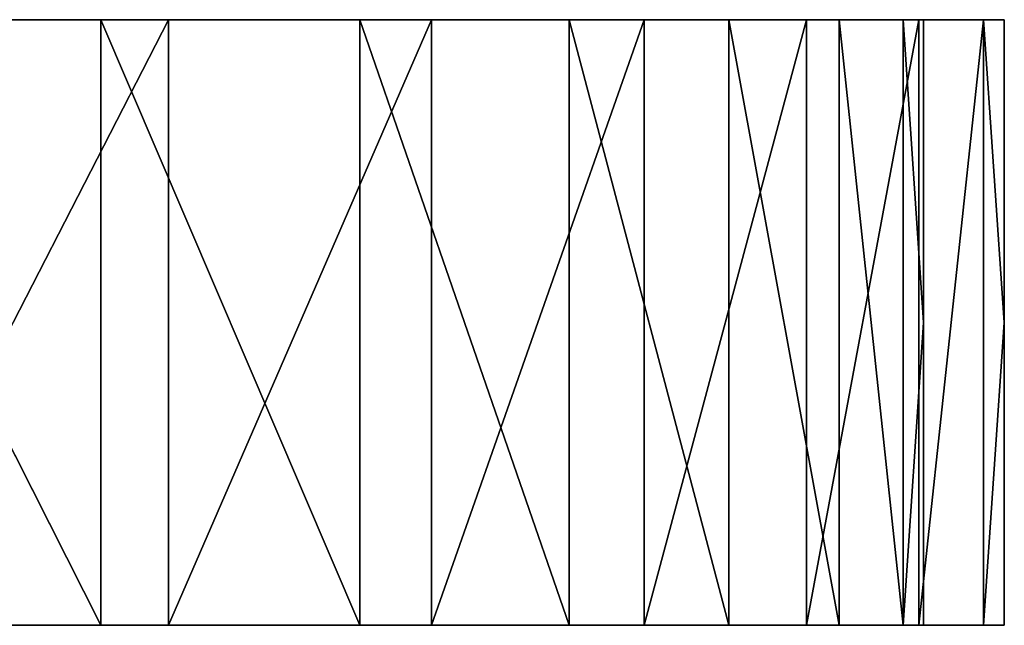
# Model space of a CAD drawing. Extents: x -901 to 911, y -15 to 15.
# Tile 62 of 256: x -442 to -393, y -15 to 15. Entities that reach past the tile are written whole.
import ezdxf

# ---------------------------------------------------------------- set-up
doc = ezdxf.new("R2010")
doc.units = 0
doc.header["$LTSCALE"] = 25.4
doc.layers.get('0').update_dxf_attribs({"color": 13, "linetype": 'CONTINUOUS'})

msp = doc.modelspace()

# ---------------------------------------------------------------- linework, layer by layer
at = {"color": 0}
for p, q in [((-452.682, 15, 111.575), (-437.521, -15, 90.802)), ((-452.682, 15, 111.575), (-437.521, -15, 90.802)), ((-452.682, 15, 111.575), (-437.521, 15, 90.802)), ((-437.521, 15, 90.802), (-452.682, 15, 111.575)), ((-437.521, 15, -182.802), (-452.682, 15, -203.575)), ((-452.682, 15, -203.575), (-437.521, -15, -182.802)), ((-452.682, 15, -203.575), (-437.521, -15, -182.802)), ((-452.682, 15, -203.575), (-437.521, 15, -182.802)), ((-434.173, 15, 92.991), (-449.576, -15, 114.096)), ((-434.173, 15, 92.991), (-449.576, -15, 114.096)), ((-434.173, 15, 92.991), (-449.576, 15, 114.096)), ((-449.576, 15, 114.096), (-434.173, 15, 92.991)), ((-449.576, 15, -206.096), (-434.173, 15, -184.991)), ((-434.173, 15, -184.991), (-449.576, -15, -206.096)), ((-434.173, 15, -184.991), (-449.576, -15, -206.096)), ((-434.173, 15, -184.991), (-449.576, 15, -206.096)), ((-437.521, -15, 90.802), (-437.521, 15, 90.802)), ((-437.521, 15, 90.802), (-424.699, -15, 68.824)), ((-437.521, -15, 90.802), (-437.521, 15, 90.802)), ((-437.521, 15, 90.802), (-424.699, -15, 68.824)), ((-437.521, 15, 90.802), (-424.699, 15, 68.824)), ((-424.699, 15, 68.824), (-437.521, 15, 90.802)), ((-437.521, -15, -182.802), (-437.521, 15, -182.802)), ((-424.699, 15, -160.824), (-437.521, 15, -182.802)), ((-437.521, 15, -182.802), (-424.699, -15, -160.824)), ((-437.521, 15, -182.802), (-424.699, -15, -160.824)), ((-437.521, -15, -182.802), (-437.521, 15, -182.802)), ((-437.521, 15, -182.802), (-424.699, 15, -160.824)), ((-434.173, -15, 92.991), (-434.173, 15, 92.991)), ((-421.146, 15, 70.661), (-434.173, -15, 92.991)), ((-421.146, 15, 70.661), (-434.173, -15, 92.991)), ((-421.146, 15, 70.661), (-434.173, 15, 92.991)), ((-434.173, -15, 92.991), (-434.173, 15, 92.991)), ((-434.173, 15, 92.991), (-421.146, 15, 70.661)), ((-434.173, -15, -184.991), (-434.173, 15, -184.991)), ((-434.173, 15, -184.991), (-421.146, 15, -162.661)), ((-421.146, 15, -162.661), (-434.173, -15, -184.991)), ((-434.173, -15, -184.991), (-434.173, 15, -184.991)), ((-421.146, 15, -162.661), (-434.173, -15, -184.991)), ((-421.146, 15, -162.661), (-434.173, 15, -184.991)), ((-424.699, -15, 68.824), (-424.699, 15, 68.824)), ((-424.699, 15, 68.824), (-414.323, -15, 46.024)), ((-424.699, 15, 68.824), (-414.323, -15, 46.024)), ((-424.699, 15, 68.824), (-414.323, 15, 46.024)), ((-424.699, -15, 68.824), (-424.699, 15, 68.824)), ((-414.323, 15, 46.024), (-424.699, 15, 68.824)), ((-414.323, 15, -138.024), (-424.699, 15, -160.824)), ((-424.699, 15, -160.824), (-414.323, -15, -138.024)), ((-424.699, -15, -160.824), (-424.699, 15, -160.824)), ((-424.699, 15, -160.824), (-414.323, -15, -138.024)), ((-424.699, -15, -160.824), (-424.699, 15, -160.824)), ((-424.699, 15, -160.824), (-414.323, 15, -138.024)), ((-410.604, 15, 47.496), (-421.146, -15, 70.661)), ((-421.146, -15, 70.661), (-421.146, 15, 70.661)), ((-410.604, 15, 47.496), (-421.146, -15, 70.661)), ((-410.604, 15, 47.496), (-421.146, 15, 70.661)), ((-421.146, -15, 70.661), (-421.146, 15, 70.661)), ((-421.146, 15, 70.661), (-410.604, 15, 47.496)), ((-421.146, -15, -162.661), (-421.146, 15, -162.661)), ((-421.146, 15, -162.661), (-410.604, 15, -139.496)), ((-410.604, 15, -139.496), (-421.146, -15, -162.661)), ((-410.604, 15, -139.496), (-421.146, -15, -162.661)), ((-421.146, -15, -162.661), (-421.146, 15, -162.661)), ((-410.604, 15, -139.496), (-421.146, 15, -162.661)), ((-414.323, -15, 46.024), (-414.323, 15, 46.024)), ((-414.323, 15, 46.024), (-406.42, -15, 22.79)), ((-414.323, -15, 46.024), (-414.323, 15, 46.024)), ((-414.323, 15, 46.024), (-406.42, -15, 22.79)), ((-414.323, 15, 46.024), (-406.42, 15, 22.79)), ((-406.42, 15, 22.79), (-414.323, 15, 46.024)), ((-414.323, -15, -138.024), (-414.323, 15, -138.024)), ((-406.42, 15, -114.79), (-414.323, 15, -138.024)), ((-414.323, 15, -138.024), (-406.42, -15, -114.79)), ((-414.323, 15, -138.024), (-406.42, -15, -114.79)), ((-414.323, -15, -138.024), (-414.323, 15, -138.024)), ((-414.323, 15, -138.024), (-406.42, 15, -114.79)), ((-410.604, -15, 47.496), (-410.604, 15, 47.496)), ((-402.575, 15, 23.89), (-410.604, -15, 47.496)), ((-402.575, 15, 23.89), (-410.604, -15, 47.496)), ((-402.575, 15, 23.89), (-410.604, 15, 47.496)), ((-410.604, -15, 47.496), (-410.604, 15, 47.496)), ((-410.604, 15, 47.496), (-402.575, 15, 23.89)), ((-410.604, -15, -139.496), (-410.604, 15, -139.496)), ((-410.604, 15, -139.496), (-402.575, 15, -115.89)), ((-402.575, 15, -115.89), (-410.604, -15, -139.496)), ((-410.604, -15, -139.496), (-410.604, 15, -139.496)), ((-402.575, 15, -115.89), (-410.604, -15, -139.496)), ((-402.575, 15, -115.89), (-410.604, 15, -139.496)), ((-406.42, -15, 22.79), (-406.42, 15, 22.79)), ((-406.42, 15, 22.79), (-400.944, -15, -0.509)), ((-406.42, 15, 22.79), (-400.944, -15, -0.509)), ((-406.42, 15, 22.79), (-400.944, 15, -0.509)), ((-406.42, -15, 22.79), (-406.42, 15, 22.79)), ((-400.944, 15, -0.509), (-406.42, 15, 22.79)), ((-400.944, 15, -91.491), (-406.42, 15, -114.79)), ((-406.42, 15, -114.79), (-400.944, -15, -91.491)), ((-406.42, -15, -114.79), (-406.42, 15, -114.79)), ((-406.42, 15, -114.79), (-400.944, -15, -91.491)), ((-406.42, -15, -114.79), (-406.42, 15, -114.79)), ((-406.42, 15, -114.79), (-400.944, 15, -91.491)), ((-397.01, 15, 0.219), (-402.575, -15, 23.89)), ((-402.575, -15, 23.89), (-402.575, 15, 23.89)), ((-397.01, 15, 0.219), (-402.575, -15, 23.89)), ((-397.01, 15, 0.219), (-402.575, 15, 23.89)), ((-402.575, -15, 23.89), (-402.575, 15, 23.89)), ((-402.575, 15, 23.89), (-397.01, 15, 0.219)), ((-402.575, -15, -115.89), (-402.575, 15, -115.89)), ((-402.575, 15, -115.89), (-397.01, 15, -92.219)), ((-397.01, 15, -92.219), (-402.575, -15, -115.89)), ((-397.01, 15, -92.219), (-402.575, -15, -115.89)), ((-402.575, -15, -115.89), (-402.575, 15, -115.89)), ((-397.01, 15, -92.219), (-402.575, 15, -115.89)), ((-400.944, -15, -0.509), (-400.944, 15, -0.509)), ((-400.944, 15, -0.509), (-397.781, -15, -23.536)), ((-400.944, -15, -0.509), (-400.944, 15, -0.509)), ((-400.944, 15, -0.509), (-397.781, -15, -23.536)), ((-400.944, 15, -0.509), (-397.781, 15, -23.536)), ((-397.781, 15, -23.536), (-400.944, 15, -0.509)), ((-400.944, -15, -91.491), (-400.944, 15, -91.491)), ((-397.781, 15, -68.464), (-400.944, 15, -91.491)), ((-400.944, 15, -91.491), (-397.781, -15, -68.464)), ((-400.944, 15, -91.491), (-397.781, -15, -68.464)), ((-400.944, -15, -91.491), (-400.944, 15, -91.491)), ((-400.944, 15, -91.491), (-397.781, 15, -68.464)), ((-397.781, 15, -23.536), (-396.77, 15, -46)), ((-396.77, 0, -46), (-397.781, 15, -23.536)), ((-397.781, 15, -23.536), (-397.781, -15, -23.536)), ((-396.77, 0, -46), (-397.781, 15, -23.536)), ((-397.781, 15, -23.536), (-397.781, -15, -23.536)), ((-396.77, 15, -46), (-397.781, 15, -23.536)), ((-397.781, -15, -68.464), (-397.781, 15, -68.464)), ((-397.781, -15, -68.464), (-397.781, 15, -68.464)), ((-396.77, 0, -46), (-397.781, 15, -68.464)), ((-396.77, 0, -46), (-397.781, 15, -68.464)), ((-396.77, 15, -46), (-397.781, 15, -68.464)), ((-397.781, 15, -68.464), (-396.77, 15, -46)), ((-397.01, -15, 0.219), (-397.01, 15, 0.219)), ((-393.797, 15, -23.177), (-397.01, -15, 0.219)), ((-393.797, 15, -23.177), (-397.01, -15, 0.219)), ((-393.797, 15, -23.177), (-397.01, 15, 0.219)), ((-397.01, -15, 0.219), (-397.01, 15, 0.219)), ((-397.01, 15, 0.219), (-393.797, 15, -23.177)), ((-397.01, -15, -92.219), (-397.01, 15, -92.219)), ((-397.01, 15, -92.219), (-393.797, 15, -68.823)), ((-393.797, 15, -68.823), (-397.01, -15, -92.219)), ((-397.01, -15, -92.219), (-397.01, 15, -92.219)), ((-393.797, 15, -68.823), (-397.01, -15, -92.219)), ((-393.797, 15, -68.823), (-397.01, 15, -92.219)), ((-396.77, 15, -46), (-396.77, 0, -46)), ((-392.77, 15, -46), (-396.77, 15, -46)), ((-396.77, 0, -46), (-396.77, 15, -46)), ((-396.77, 15, -46), (-392.77, 15, -46)), ((-393.797, -15, -23.177), (-393.797, 15, -23.177)), ((-393.797, 15, -23.177), (-392.77, 0, -46)), ((-392.77, 15, -46), (-393.797, 15, -23.177)), ((-393.797, 15, -23.177), (-392.77, 0, -46)), ((-393.797, -15, -23.177), (-393.797, 15, -23.177)), ((-393.797, 15, -23.177), (-392.77, 15, -46)), ((-393.797, 15, -68.823), (-392.77, 15, -46)), ((-392.77, 0, -46), (-393.797, 15, -68.823)), ((-393.797, -15, -68.823), (-393.797, 15, -68.823)), ((-392.77, 0, -46), (-393.797, 15, -68.823)), ((-393.797, -15, -68.823), (-393.797, 15, -68.823)), ((-392.77, 15, -46), (-393.797, 15, -68.823)), ((-392.77, 0, -46), (-392.77, 15, -46)), ((-392.77, 15, -46), (-392.77, 0, -46)), ((-397.781, -15, -23.536), (-396.77, 0, -46)), ((-397.781, -15, -23.536), (-396.77, 0, -46)), ((-396.77, 0, -46), (-397.781, -15, -68.464)), ((-396.77, 0, -46), (-397.781, -15, -68.464)), ((-396.77, 0, -46), (-396.77, -15, -46)), ((-396.77, -15, -46), (-396.77, 0, -46)), ((-392.77, 0, -46), (-393.797, -15, -23.177)), ((-392.77, 0, -46), (-393.797, -15, -23.177)), ((-393.797, -15, -68.823), (-392.77, 0, -46)), ((-393.797, -15, -68.823), (-392.77, 0, -46)), ((-392.77, -15, -46), (-392.77, 0, -46)), ((-392.77, 0, -46), (-392.77, -15, -46)), ((-437.521, -15, 90.802), (-452.682, -15, 111.575)), ((-452.682, -15, 111.575), (-437.521, -15, 90.802)), ((-452.682, -15, -203.575), (-437.521, -15, -182.802)), ((-437.521, -15, -182.802), (-452.682, -15, -203.575)), ((-449.576, -15, 114.096), (-434.173, -15, 92.991)), ((-434.173, -15, 92.991), (-449.576, -15, 114.096)), ((-434.173, -15, -184.991), (-449.576, -15, -206.096)), ((-449.576, -15, -206.096), (-434.173, -15, -184.991)), ((-424.699, -15, 68.824), (-437.521, -15, 90.802)), ((-437.521, -15, 90.802), (-424.699, -15, 68.824)), ((-437.521, -15, -182.802), (-424.699, -15, -160.824)), ((-424.699, -15, -160.824), (-437.521, -15, -182.802)), ((-434.173, -15, 92.991), (-421.146, -15, 70.661)), ((-421.146, -15, 70.661), (-434.173, -15, 92.991)), ((-421.146, -15, -162.661), (-434.173, -15, -184.991)), ((-434.173, -15, -184.991), (-421.146, -15, -162.661)), ((-414.323, -15, 46.024), (-424.699, -15, 68.824)), ((-424.699, -15, 68.824), (-414.323, -15, 46.024)), ((-424.699, -15, -160.824), (-414.323, -15, -138.024)), ((-414.323, -15, -138.024), (-424.699, -15, -160.824)), ((-421.146, -15, 70.661), (-410.604, -15, 47.496)), ((-410.604, -15, 47.496), (-421.146, -15, 70.661)), ((-410.604, -15, -139.496), (-421.146, -15, -162.661)), ((-421.146, -15, -162.661), (-410.604, -15, -139.496)), ((-406.42, -15, 22.79), (-414.323, -15, 46.024)), ((-414.323, -15, 46.024), (-406.42, -15, 22.79)), ((-414.323, -15, -138.024), (-406.42, -15, -114.79)), ((-406.42, -15, -114.79), (-414.323, -15, -138.024)), ((-410.604, -15, 47.496), (-402.575, -15, 23.89)), ((-402.575, -15, 23.89), (-410.604, -15, 47.496)), ((-402.575, -15, -115.89), (-410.604, -15, -139.496)), ((-410.604, -15, -139.496), (-402.575, -15, -115.89)), ((-400.944, -15, -0.509), (-406.42, -15, 22.79)), ((-406.42, -15, 22.79), (-400.944, -15, -0.509)), ((-406.42, -15, -114.79), (-400.944, -15, -91.491)), ((-400.944, -15, -91.491), (-406.42, -15, -114.79)), ((-402.575, -15, 23.89), (-397.01, -15, 0.219)), ((-397.01, -15, 0.219), (-402.575, -15, 23.89)), ((-397.01, -15, -92.219), (-402.575, -15, -115.89)), ((-402.575, -15, -115.89), (-397.01, -15, -92.219)), ((-397.781, -15, -23.536), (-400.944, -15, -0.509)), ((-400.944, -15, -0.509), (-397.781, -15, -23.536)), ((-400.944, -15, -91.491), (-397.781, -15, -68.464)), ((-397.781, -15, -68.464), (-400.944, -15, -91.491)), ((-396.77, -15, -46), (-397.781, -15, -23.536)), ((-397.781, -15, -23.536), (-396.77, -15, -46)), ((-397.781, -15, -68.464), (-396.77, -15, -46)), ((-396.77, -15, -46), (-397.781, -15, -68.464)), ((-397.01, -15, 0.219), (-393.797, -15, -23.177)), ((-393.797, -15, -23.177), (-397.01, -15, 0.219)), ((-393.797, -15, -68.823), (-397.01, -15, -92.219)), ((-397.01, -15, -92.219), (-393.797, -15, -68.823)), ((-396.77, -15, -46), (-392.77, -15, -46)), ((-392.77, -15, -46), (-396.77, -15, -46)), ((-393.797, -15, -23.177), (-392.77, -15, -46)), ((-392.77, -15, -46), (-393.797, -15, -23.177)), ((-392.77, -15, -46), (-393.797, -15, -68.823)), ((-393.797, -15, -68.823), (-392.77, -15, -46))]:
    msp.add_line(p, q, dxfattribs=at)

# ---------------------------------------------------------------- meshes
mesh = msp.add_polyface(dxfattribs=at)
corners = [(-899.742, 15, -23.177), (-896.77, 15, -46), (-900.77, 15, -46), (-895.759, 15, -23.536), (-892.596, 15, -0.509), (-896.529, 15, 0.219), (-887.12, 15, 22.79), (-890.965, 15, 23.89), (-879.217, 15, 46.024), (-882.936, 15, 47.496), (-868.841, 15, 68.824), (-872.394, 15, 70.661), (-856.019, 15, 90.802), (-859.367, 15, 92.991), (-840.858, 15, 111.575), (-843.964, 15, 114.096), (-823.547, 15, 130.777), (-826.375, 15, 133.605), (-804.344, 15, 148.088), (-806.866, 15, 151.194), (-783.572, 15, 163.249), (-785.761, 15, 166.597), (-761.594, 15, 176.071), (-763.431, 15, 179.624), (-738.794, 15, 186.447), (-740.266, 15, 190.166), (-715.559, 15, 194.35), (-716.66, 15, 198.195), (-692.261, 15, 199.826), (-692.989, 15, 203.76), (-669.233, 15, 202.989), (-646.77, 15, 204), (-669.593, 15, 206.973), (-397.781, 15, -23.536), (-392.77, 15, -46), (-396.77, 15, -46), (-393.797, 15, -23.177), (-400.944, 15, -0.509), (-397.01, 15, 0.219), (-406.42, 15, 22.79), (-402.575, 15, 23.89), (-414.323, 15, 46.024), (-410.604, 15, 47.496), (-424.699, 15, 68.824), (-421.146, 15, 70.661), (-437.521, 15, 90.802), (-434.173, 15, 92.991), (-452.682, 15, 111.575), (-449.576, 15, 114.096), (-469.993, 15, 130.777), (-467.165, 15, 133.605), (-489.195, 15, 148.088), (-486.674, 15, 151.194), (-509.967, 15, 163.249), (-507.779, 15, 166.597), (-531.946, 15, 176.071), (-530.109, 15, 179.624), (-554.746, 15, 186.447), (-553.274, 15, 190.166), (-577.98, 15, 194.35), (-576.88, 15, 198.195), (-601.279, 15, 199.826), (-600.551, 15, 203.76), (-624.306, 15, 202.989), (-623.947, 15, 206.973), (-646.77, 15, 208)]
mesh.append_faces([[corners[k] for k in face] for face in [(0, 1, 2), (33, 34, 35), (64, 32, 65)]], dxfattribs={"vtx0": -1, "color": 0})
mesh.append_faces([[corners[k] for k in face] for face in [(1, 0, 3), (3, 0, 4), (4, 5, 6), (6, 7, 8), (8, 9, 10), (10, 11, 12), (12, 13, 14), (14, 15, 16), (16, 17, 18), (18, 19, 20), (20, 21, 22), (22, 23, 24), (24, 25, 26), (26, 27, 28), (28, 29, 30), (30, 29, 31), (34, 33, 36), (36, 37, 38), (38, 39, 40), (40, 41, 42), (42, 43, 44), (44, 45, 46), (46, 47, 48), (48, 49, 50), (50, 51, 52), (52, 53, 54), (54, 55, 56), (56, 57, 58), (58, 59, 60), (60, 61, 62), (62, 31, 64)]], dxfattribs={"vtx0": -1, "vtx1": -1, "color": 0})
mesh.append_faces([[corners[k] for k in face] for face in [(64, 31, 32)]], dxfattribs={"vtx0": -1, "vtx1": -1, "vtx2": -1, "color": 0})
mesh.append_faces([[corners[k] for k in face] for face in [(4, 0, 5), (6, 5, 7), (8, 7, 9), (10, 9, 11), (12, 11, 13), (14, 13, 15), (16, 15, 17), (18, 17, 19), (20, 19, 21), (22, 21, 23), (24, 23, 25), (26, 25, 27), (28, 27, 29), (31, 29, 32), (36, 33, 37), (38, 37, 39), (40, 39, 41), (42, 41, 43), (44, 43, 45), (46, 45, 47), (48, 47, 49), (50, 49, 51), (52, 51, 53), (54, 53, 55), (56, 55, 57), (58, 57, 59), (60, 59, 61), (62, 61, 63), (62, 63, 31)]], dxfattribs={"vtx0": -1, "vtx2": -1, "color": 0})
mesh = msp.add_polyface(dxfattribs=at)
corners = [(-669.593, 15, -298.973), (-623.947, 15, -298.973), (-646.77, 15, -300), (-692.989, 15, -295.76), (-646.77, 15, -296), (-669.233, 15, -294.989), (-716.66, 15, -290.195), (-692.261, 15, -291.826), (-715.559, 15, -286.35), (-740.266, 15, -282.166), (-738.794, 15, -278.447), (-763.431, 15, -271.624), (-761.594, 15, -268.071), (-785.761, 15, -258.597), (-783.572, 15, -255.249), (-806.866, 15, -243.194), (-804.344, 15, -240.088), (-826.375, 15, -225.605), (-823.547, 15, -222.777), (-843.964, 15, -206.096), (-840.858, 15, -203.575), (-859.367, 15, -184.991), (-856.019, 15, -182.802), (-872.394, 15, -162.661), (-868.841, 15, -160.824), (-882.936, 15, -139.496), (-879.217, 15, -138.024), (-890.965, 15, -115.89), (-887.12, 15, -114.79), (-896.529, 15, -92.219), (-892.596, 15, -91.491), (-899.742, 15, -68.823), (-895.759, 15, -68.464), (-900.77, 15, -46), (-896.77, 15, -46), (-600.551, 15, -295.76), (-624.306, 15, -294.989), (-576.88, 15, -290.195), (-601.279, 15, -291.826), (-577.98, 15, -286.35), (-553.274, 15, -282.166), (-554.746, 15, -278.447), (-530.109, 15, -271.624), (-531.946, 15, -268.071), (-507.779, 15, -258.597), (-509.967, 15, -255.249), (-486.674, 15, -243.194), (-489.195, 15, -240.088), (-467.165, 15, -225.605), (-469.993, 15, -222.777), (-449.576, 15, -206.096), (-452.682, 15, -203.575), (-434.173, 15, -184.991), (-437.521, 15, -182.802), (-421.146, 15, -162.661), (-424.699, 15, -160.824), (-410.604, 15, -139.496), (-414.323, 15, -138.024), (-402.575, 15, -115.89), (-406.42, 15, -114.79), (-397.01, 15, -92.219), (-400.944, 15, -91.491), (-393.797, 15, -68.823), (-397.781, 15, -68.464), (-392.77, 15, -46), (-396.77, 15, -46)]
mesh.append_faces([[corners[k] for k in face] for face in [(0, 1, 2), (32, 33, 34), (64, 63, 65)]], dxfattribs={"vtx0": -1, "color": 0})
mesh.append_faces([[corners[k] for k in face] for face in [(4, 3, 5), (5, 6, 7), (7, 6, 8), (8, 9, 10), (10, 11, 12), (12, 13, 14), (14, 15, 16), (16, 17, 18), (18, 19, 20), (20, 21, 22), (22, 23, 24), (24, 25, 26), (26, 27, 28), (28, 29, 30), (30, 31, 32), (35, 36, 37), (37, 39, 40), (40, 41, 42), (42, 43, 44), (44, 45, 46), (46, 47, 48), (48, 49, 50), (50, 51, 52), (52, 53, 54), (54, 55, 56), (56, 57, 58), (58, 59, 60), (60, 61, 62), (62, 63, 64)]], dxfattribs={"vtx0": -1, "vtx1": -1, "color": 0})
mesh.append_faces([[corners[k] for k in face] for face in [(1, 3, 4)]], dxfattribs={"vtx0": -1, "vtx1": -1, "vtx2": -1, "color": 0})
mesh.append_faces([[corners[k] for k in face] for face in [(1, 0, 3), (5, 3, 6), (8, 6, 9), (10, 9, 11), (12, 11, 13), (14, 13, 15), (16, 15, 17), (18, 17, 19), (20, 19, 21), (22, 21, 23), (24, 23, 25), (26, 25, 27), (28, 27, 29), (30, 29, 31), (32, 31, 33), (4, 35, 1), (35, 4, 36), (37, 36, 38), (37, 38, 39), (40, 39, 41), (42, 41, 43), (44, 43, 45), (46, 45, 47), (48, 47, 49), (50, 49, 51), (52, 51, 53), (54, 53, 55), (56, 55, 57), (58, 57, 59), (60, 59, 61), (62, 61, 63)]], dxfattribs={"vtx0": -1, "vtx2": -1, "color": 0})
mesh = msp.add_polyface(dxfattribs=at)
corners = [(-452.682, 15, 111.575), (-437.521, -15, 90.802), (-452.682, -15, 111.575)]
mesh.append_faces([[corners[k] for k in face] for face in [(0, 1, 2)]], dxfattribs={"color": 0})
mesh = msp.add_polyface(dxfattribs=at)
corners = [(-437.521, 15, 90.802), (-437.521, -15, 90.802), (-452.682, 15, 111.575)]
mesh.append_faces([[corners[k] for k in face] for face in [(0, 1, 2)]], dxfattribs={"color": 0})
mesh = msp.add_polyface(dxfattribs=at)
corners = [(-452.682, 15, -203.575), (-437.521, -15, -182.802), (-437.521, 15, -182.802)]
mesh.append_faces([[corners[k] for k in face] for face in [(0, 1, 2)]], dxfattribs={"color": 0})
mesh = msp.add_polyface(dxfattribs=at)
corners = [(-452.682, 15, -203.575), (-452.682, -15, -203.575), (-437.521, -15, -182.802)]
mesh.append_faces([[corners[k] for k in face] for face in [(0, 1, 2)]], dxfattribs={"color": 0})
mesh = msp.add_polyface(dxfattribs=at)
corners = [(-434.173, 15, 92.991), (-449.576, -15, 114.096), (-434.173, -15, 92.991)]
mesh.append_faces([[corners[k] for k in face] for face in [(0, 1, 2)]], dxfattribs={"color": 0})
mesh = msp.add_polyface(dxfattribs=at)
corners = [(-449.576, 15, 114.096), (-449.576, -15, 114.096), (-434.173, 15, 92.991)]
mesh.append_faces([[corners[k] for k in face] for face in [(0, 1, 2)]], dxfattribs={"color": 0})
mesh = msp.add_polyface(dxfattribs=at)
corners = [(-434.173, 15, -184.991), (-449.576, -15, -206.096), (-449.576, 15, -206.096)]
mesh.append_faces([[corners[k] for k in face] for face in [(0, 1, 2)]], dxfattribs={"color": 0})
mesh = msp.add_polyface(dxfattribs=at)
corners = [(-434.173, 15, -184.991), (-434.173, -15, -184.991), (-449.576, -15, -206.096)]
mesh.append_faces([[corners[k] for k in face] for face in [(0, 1, 2)]], dxfattribs={"color": 0})
mesh = msp.add_polyface(dxfattribs=at)
corners = [(-437.521, 15, 90.802), (-424.699, -15, 68.824), (-437.521, -15, 90.802)]
mesh.append_faces([[corners[k] for k in face] for face in [(0, 1, 2)]], dxfattribs={"color": 0})
mesh = msp.add_polyface(dxfattribs=at)
corners = [(-424.699, 15, 68.824), (-424.699, -15, 68.824), (-437.521, 15, 90.802)]
mesh.append_faces([[corners[k] for k in face] for face in [(0, 1, 2)]], dxfattribs={"color": 0})
mesh = msp.add_polyface(dxfattribs=at)
corners = [(-437.521, 15, -182.802), (-424.699, -15, -160.824), (-424.699, 15, -160.824)]
mesh.append_faces([[corners[k] for k in face] for face in [(0, 1, 2)]], dxfattribs={"color": 0})
mesh = msp.add_polyface(dxfattribs=at)
corners = [(-437.521, 15, -182.802), (-437.521, -15, -182.802), (-424.699, -15, -160.824)]
mesh.append_faces([[corners[k] for k in face] for face in [(0, 1, 2)]], dxfattribs={"color": 0})
mesh = msp.add_polyface(dxfattribs=at)
corners = [(-421.146, 15, 70.661), (-434.173, -15, 92.991), (-421.146, -15, 70.661)]
mesh.append_faces([[corners[k] for k in face] for face in [(0, 1, 2)]], dxfattribs={"color": 0})
mesh = msp.add_polyface(dxfattribs=at)
corners = [(-434.173, 15, 92.991), (-434.173, -15, 92.991), (-421.146, 15, 70.661)]
mesh.append_faces([[corners[k] for k in face] for face in [(0, 1, 2)]], dxfattribs={"color": 0})
mesh = msp.add_polyface(dxfattribs=at)
corners = [(-421.146, 15, -162.661), (-434.173, -15, -184.991), (-434.173, 15, -184.991)]
mesh.append_faces([[corners[k] for k in face] for face in [(0, 1, 2)]], dxfattribs={"color": 0})
mesh = msp.add_polyface(dxfattribs=at)
corners = [(-421.146, 15, -162.661), (-421.146, -15, -162.661), (-434.173, -15, -184.991)]
mesh.append_faces([[corners[k] for k in face] for face in [(0, 1, 2)]], dxfattribs={"color": 0})
mesh = msp.add_polyface(dxfattribs=at)
corners = [(-424.699, 15, 68.824), (-414.323, -15, 46.024), (-424.699, -15, 68.824)]
mesh.append_faces([[corners[k] for k in face] for face in [(0, 1, 2)]], dxfattribs={"color": 0})
mesh = msp.add_polyface(dxfattribs=at)
corners = [(-414.323, 15, 46.024), (-414.323, -15, 46.024), (-424.699, 15, 68.824)]
mesh.append_faces([[corners[k] for k in face] for face in [(0, 1, 2)]], dxfattribs={"color": 0})
mesh = msp.add_polyface(dxfattribs=at)
corners = [(-424.699, 15, -160.824), (-414.323, -15, -138.024), (-414.323, 15, -138.024)]
mesh.append_faces([[corners[k] for k in face] for face in [(0, 1, 2)]], dxfattribs={"color": 0})
mesh = msp.add_polyface(dxfattribs=at)
corners = [(-424.699, 15, -160.824), (-424.699, -15, -160.824), (-414.323, -15, -138.024)]
mesh.append_faces([[corners[k] for k in face] for face in [(0, 1, 2)]], dxfattribs={"color": 0})
mesh = msp.add_polyface(dxfattribs=at)
corners = [(-410.604, 15, 47.496), (-421.146, -15, 70.661), (-410.604, -15, 47.496)]
mesh.append_faces([[corners[k] for k in face] for face in [(0, 1, 2)]], dxfattribs={"color": 0})
mesh = msp.add_polyface(dxfattribs=at)
corners = [(-421.146, 15, 70.661), (-421.146, -15, 70.661), (-410.604, 15, 47.496)]
mesh.append_faces([[corners[k] for k in face] for face in [(0, 1, 2)]], dxfattribs={"color": 0})
mesh = msp.add_polyface(dxfattribs=at)
corners = [(-410.604, 15, -139.496), (-421.146, -15, -162.661), (-421.146, 15, -162.661)]
mesh.append_faces([[corners[k] for k in face] for face in [(0, 1, 2)]], dxfattribs={"color": 0})
mesh = msp.add_polyface(dxfattribs=at)
corners = [(-410.604, 15, -139.496), (-410.604, -15, -139.496), (-421.146, -15, -162.661)]
mesh.append_faces([[corners[k] for k in face] for face in [(0, 1, 2)]], dxfattribs={"color": 0})
mesh = msp.add_polyface(dxfattribs=at)
corners = [(-414.323, 15, 46.024), (-406.42, -15, 22.79), (-414.323, -15, 46.024)]
mesh.append_faces([[corners[k] for k in face] for face in [(0, 1, 2)]], dxfattribs={"color": 0})
mesh = msp.add_polyface(dxfattribs=at)
corners = [(-406.42, 15, 22.79), (-406.42, -15, 22.79), (-414.323, 15, 46.024)]
mesh.append_faces([[corners[k] for k in face] for face in [(0, 1, 2)]], dxfattribs={"color": 0})
mesh = msp.add_polyface(dxfattribs=at)
corners = [(-414.323, 15, -138.024), (-406.42, -15, -114.79), (-406.42, 15, -114.79)]
mesh.append_faces([[corners[k] for k in face] for face in [(0, 1, 2)]], dxfattribs={"color": 0})
mesh = msp.add_polyface(dxfattribs=at)
corners = [(-414.323, 15, -138.024), (-414.323, -15, -138.024), (-406.42, -15, -114.79)]
mesh.append_faces([[corners[k] for k in face] for face in [(0, 1, 2)]], dxfattribs={"color": 0})
mesh = msp.add_polyface(dxfattribs=at)
corners = [(-402.575, 15, 23.89), (-410.604, -15, 47.496), (-402.575, -15, 23.89)]
mesh.append_faces([[corners[k] for k in face] for face in [(0, 1, 2)]], dxfattribs={"color": 0})
mesh = msp.add_polyface(dxfattribs=at)
corners = [(-410.604, 15, 47.496), (-410.604, -15, 47.496), (-402.575, 15, 23.89)]
mesh.append_faces([[corners[k] for k in face] for face in [(0, 1, 2)]], dxfattribs={"color": 0})
mesh = msp.add_polyface(dxfattribs=at)
corners = [(-402.575, 15, -115.89), (-410.604, -15, -139.496), (-410.604, 15, -139.496)]
mesh.append_faces([[corners[k] for k in face] for face in [(0, 1, 2)]], dxfattribs={"color": 0})
mesh = msp.add_polyface(dxfattribs=at)
corners = [(-402.575, 15, -115.89), (-402.575, -15, -115.89), (-410.604, -15, -139.496)]
mesh.append_faces([[corners[k] for k in face] for face in [(0, 1, 2)]], dxfattribs={"color": 0})
mesh = msp.add_polyface(dxfattribs=at)
corners = [(-406.42, 15, 22.79), (-400.944, -15, -0.509), (-406.42, -15, 22.79)]
mesh.append_faces([[corners[k] for k in face] for face in [(0, 1, 2)]], dxfattribs={"color": 0})
mesh = msp.add_polyface(dxfattribs=at)
corners = [(-400.944, 15, -0.509), (-400.944, -15, -0.509), (-406.42, 15, 22.79)]
mesh.append_faces([[corners[k] for k in face] for face in [(0, 1, 2)]], dxfattribs={"color": 0})
mesh = msp.add_polyface(dxfattribs=at)
corners = [(-406.42, 15, -114.79), (-400.944, -15, -91.491), (-400.944, 15, -91.491)]
mesh.append_faces([[corners[k] for k in face] for face in [(0, 1, 2)]], dxfattribs={"color": 0})
mesh = msp.add_polyface(dxfattribs=at)
corners = [(-406.42, 15, -114.79), (-406.42, -15, -114.79), (-400.944, -15, -91.491)]
mesh.append_faces([[corners[k] for k in face] for face in [(0, 1, 2)]], dxfattribs={"color": 0})
mesh = msp.add_polyface(dxfattribs=at)
corners = [(-397.01, 15, 0.219), (-402.575, -15, 23.89), (-397.01, -15, 0.219)]
mesh.append_faces([[corners[k] for k in face] for face in [(0, 1, 2)]], dxfattribs={"color": 0})
mesh = msp.add_polyface(dxfattribs=at)
corners = [(-402.575, 15, 23.89), (-402.575, -15, 23.89), (-397.01, 15, 0.219)]
mesh.append_faces([[corners[k] for k in face] for face in [(0, 1, 2)]], dxfattribs={"color": 0})
mesh = msp.add_polyface(dxfattribs=at)
corners = [(-397.01, 15, -92.219), (-402.575, -15, -115.89), (-402.575, 15, -115.89)]
mesh.append_faces([[corners[k] for k in face] for face in [(0, 1, 2)]], dxfattribs={"color": 0})
mesh = msp.add_polyface(dxfattribs=at)
corners = [(-397.01, 15, -92.219), (-397.01, -15, -92.219), (-402.575, -15, -115.89)]
mesh.append_faces([[corners[k] for k in face] for face in [(0, 1, 2)]], dxfattribs={"color": 0})
mesh = msp.add_polyface(dxfattribs=at)
corners = [(-400.944, 15, -0.509), (-397.781, -15, -23.536), (-400.944, -15, -0.509)]
mesh.append_faces([[corners[k] for k in face] for face in [(0, 1, 2)]], dxfattribs={"color": 0})
mesh = msp.add_polyface(dxfattribs=at)
corners = [(-397.781, 15, -23.536), (-397.781, -15, -23.536), (-400.944, 15, -0.509)]
mesh.append_faces([[corners[k] for k in face] for face in [(0, 1, 2)]], dxfattribs={"color": 0})
mesh = msp.add_polyface(dxfattribs=at)
corners = [(-400.944, 15, -91.491), (-397.781, -15, -68.464), (-397.781, 15, -68.464)]
mesh.append_faces([[corners[k] for k in face] for face in [(0, 1, 2)]], dxfattribs={"color": 0})
mesh = msp.add_polyface(dxfattribs=at)
corners = [(-400.944, 15, -91.491), (-400.944, -15, -91.491), (-397.781, -15, -68.464)]
mesh.append_faces([[corners[k] for k in face] for face in [(0, 1, 2)]], dxfattribs={"color": 0})
mesh = msp.add_polyface(dxfattribs=at)
corners = [(-396.77, 15, -46), (-396.77, 0, -46), (-397.781, 15, -23.536)]
mesh.append_faces([[corners[k] for k in face] for face in [(0, 1, 2)]], dxfattribs={"color": 0})
mesh = msp.add_polyface(dxfattribs=at)
corners = [(-397.781, 15, -23.536), (-396.77, 0, -46), (-397.781, -15, -23.536)]
mesh.append_faces([[corners[k] for k in face] for face in [(0, 1, 2)]], dxfattribs={"color": 0})
mesh = msp.add_polyface(dxfattribs=at)
corners = [(-397.781, 15, -68.464), (-397.781, -15, -68.464), (-396.77, 0, -46)]
mesh.append_faces([[corners[k] for k in face] for face in [(0, 1, 2)]], dxfattribs={"color": 0})
mesh = msp.add_polyface(dxfattribs=at)
corners = [(-397.781, 15, -68.464), (-396.77, 0, -46), (-396.77, 15, -46)]
mesh.append_faces([[corners[k] for k in face] for face in [(0, 1, 2)]], dxfattribs={"color": 0})
mesh = msp.add_polyface(dxfattribs=at)
corners = [(-393.797, 15, -23.177), (-397.01, -15, 0.219), (-393.797, -15, -23.177)]
mesh.append_faces([[corners[k] for k in face] for face in [(0, 1, 2)]], dxfattribs={"color": 0})
mesh = msp.add_polyface(dxfattribs=at)
corners = [(-397.01, 15, 0.219), (-397.01, -15, 0.219), (-393.797, 15, -23.177)]
mesh.append_faces([[corners[k] for k in face] for face in [(0, 1, 2)]], dxfattribs={"color": 0})
mesh = msp.add_polyface(dxfattribs=at)
corners = [(-393.797, 15, -68.823), (-397.01, -15, -92.219), (-397.01, 15, -92.219)]
mesh.append_faces([[corners[k] for k in face] for face in [(0, 1, 2)]], dxfattribs={"color": 0})
mesh = msp.add_polyface(dxfattribs=at)
corners = [(-393.797, 15, -68.823), (-393.797, -15, -68.823), (-397.01, -15, -92.219)]
mesh.append_faces([[corners[k] for k in face] for face in [(0, 1, 2)]], dxfattribs={"color": 0})
mesh = msp.add_polyface(dxfattribs=at)
corners = [(-393.797, 15, -23.177), (-392.77, 0, -46), (-392.77, 15, -46)]
mesh.append_faces([[corners[k] for k in face] for face in [(0, 1, 2)]], dxfattribs={"color": 0})
mesh = msp.add_polyface(dxfattribs=at)
corners = [(-393.797, 15, -23.177), (-393.797, -15, -23.177), (-392.77, 0, -46)]
mesh.append_faces([[corners[k] for k in face] for face in [(0, 1, 2)]], dxfattribs={"color": 0})
mesh = msp.add_polyface(dxfattribs=at)
corners = [(-392.77, 15, -46), (-392.77, 0, -46), (-393.797, 15, -68.823)]
mesh.append_faces([[corners[k] for k in face] for face in [(0, 1, 2)]], dxfattribs={"color": 0})
mesh = msp.add_polyface(dxfattribs=at)
corners = [(-393.797, 15, -68.823), (-392.77, 0, -46), (-393.797, -15, -68.823)]
mesh.append_faces([[corners[k] for k in face] for face in [(0, 1, 2)]], dxfattribs={"color": 0})
mesh = msp.add_polyface(dxfattribs=at)
corners = [(-396.77, 0, -46), (-396.77, -15, -46), (-397.781, -15, -23.536)]
mesh.append_faces([[corners[k] for k in face] for face in [(0, 1, 2)]], dxfattribs={"color": 0})
mesh = msp.add_polyface(dxfattribs=at)
corners = [(-396.77, 0, -46), (-397.781, -15, -68.464), (-396.77, -15, -46)]
mesh.append_faces([[corners[k] for k in face] for face in [(0, 1, 2)]], dxfattribs={"color": 0})
mesh = msp.add_polyface(dxfattribs=at)
corners = [(-392.77, 0, -46), (-393.797, -15, -23.177), (-392.77, -15, -46)]
mesh.append_faces([[corners[k] for k in face] for face in [(0, 1, 2)]], dxfattribs={"color": 0})
mesh = msp.add_polyface(dxfattribs=at)
corners = [(-392.77, 0, -46), (-392.77, -15, -46), (-393.797, -15, -68.823)]
mesh.append_faces([[corners[k] for k in face] for face in [(0, 1, 2)]], dxfattribs={"color": 0})
mesh = msp.add_polyface(dxfattribs=at)
corners = [(-393.797, -15, -23.177), (-396.77, -15, -46), (-392.77, -15, -46), (-397.781, -15, -23.536), (-400.944, -15, -0.509), (-397.01, -15, 0.219), (-406.42, -15, 22.79), (-402.575, -15, 23.89), (-414.323, -15, 46.024), (-410.604, -15, 47.496), (-424.699, -15, 68.824), (-421.146, -15, 70.661), (-437.521, -15, 90.802), (-434.173, -15, 92.991), (-452.682, -15, 111.575), (-449.576, -15, 114.096), (-469.993, -15, 130.777), (-467.165, -15, 133.605), (-489.195, -15, 148.088), (-486.674, -15, 151.194), (-509.967, -15, 163.249), (-507.779, -15, 166.597), (-531.946, -15, 176.071), (-530.109, -15, 179.624), (-554.746, -15, 186.447), (-553.274, -15, 190.166), (-577.98, -15, 194.35), (-576.88, -15, 198.195), (-601.279, -15, 199.826), (-600.551, -15, 203.76), (-624.306, -15, 202.989), (-646.77, -15, 204), (-623.947, -15, 206.973), (-895.759, -15, -23.536), (-900.77, -15, -46), (-896.77, -15, -46), (-899.742, -15, -23.177), (-892.596, -15, -0.509), (-896.529, -15, 0.219), (-887.12, -15, 22.79), (-890.965, -15, 23.89), (-879.217, -15, 46.024), (-882.936, -15, 47.496), (-868.841, -15, 68.824), (-872.394, -15, 70.661), (-856.019, -15, 90.802), (-859.367, -15, 92.991), (-840.858, -15, 111.575), (-843.964, -15, 114.096), (-823.547, -15, 130.777), (-826.375, -15, 133.605), (-804.344, -15, 148.088), (-806.866, -15, 151.194), (-783.572, -15, 163.249), (-785.761, -15, 166.597), (-761.594, -15, 176.071), (-763.431, -15, 179.624), (-738.794, -15, 186.447), (-740.266, -15, 190.166), (-715.559, -15, 194.35), (-716.66, -15, 198.195), (-692.261, -15, 199.826), (-692.989, -15, 203.76), (-669.233, -15, 202.989), (-669.593, -15, 206.973), (-646.77, -15, 208)]
mesh.append_faces([[corners[k] for k in face] for face in [(0, 1, 2), (33, 34, 35), (64, 32, 65)]], dxfattribs={"vtx0": -1, "color": 0})
mesh.append_faces([[corners[k] for k in face] for face in [(1, 0, 3), (3, 0, 4), (4, 5, 6), (6, 7, 8), (8, 9, 10), (10, 11, 12), (12, 13, 14), (14, 15, 16), (16, 17, 18), (18, 19, 20), (20, 21, 22), (22, 23, 24), (24, 25, 26), (26, 27, 28), (28, 29, 30), (30, 29, 31), (34, 33, 36), (36, 37, 38), (38, 39, 40), (40, 41, 42), (42, 43, 44), (44, 45, 46), (46, 47, 48), (48, 49, 50), (50, 51, 52), (52, 53, 54), (54, 55, 56), (56, 57, 58), (58, 59, 60), (60, 61, 62), (62, 31, 64)]], dxfattribs={"vtx0": -1, "vtx1": -1, "color": 0})
mesh.append_faces([[corners[k] for k in face] for face in [(64, 31, 32)]], dxfattribs={"vtx0": -1, "vtx1": -1, "vtx2": -1, "color": 0})
mesh.append_faces([[corners[k] for k in face] for face in [(4, 0, 5), (6, 5, 7), (8, 7, 9), (10, 9, 11), (12, 11, 13), (14, 13, 15), (16, 15, 17), (18, 17, 19), (20, 19, 21), (22, 21, 23), (24, 23, 25), (26, 25, 27), (28, 27, 29), (31, 29, 32), (36, 33, 37), (38, 37, 39), (40, 39, 41), (42, 41, 43), (44, 43, 45), (46, 45, 47), (48, 47, 49), (50, 49, 51), (52, 51, 53), (54, 53, 55), (56, 55, 57), (58, 57, 59), (60, 59, 61), (62, 61, 63), (62, 63, 31)]], dxfattribs={"vtx0": -1, "vtx2": -1, "color": 0})
mesh = msp.add_polyface(dxfattribs=at)
corners = [(-623.947, -15, -298.973), (-669.593, -15, -298.973), (-646.77, -15, -300), (-600.551, -15, -295.76), (-646.77, -15, -296), (-624.306, -15, -294.989), (-576.88, -15, -290.195), (-601.279, -15, -291.826), (-577.98, -15, -286.35), (-553.274, -15, -282.166), (-554.746, -15, -278.447), (-530.109, -15, -271.624), (-531.946, -15, -268.071), (-507.779, -15, -258.597), (-509.967, -15, -255.249), (-486.674, -15, -243.194), (-489.195, -15, -240.088), (-467.165, -15, -225.605), (-469.993, -15, -222.777), (-449.576, -15, -206.096), (-452.682, -15, -203.575), (-434.173, -15, -184.991), (-437.521, -15, -182.802), (-421.146, -15, -162.661), (-424.699, -15, -160.824), (-410.604, -15, -139.496), (-414.323, -15, -138.024), (-402.575, -15, -115.89), (-406.42, -15, -114.79), (-397.01, -15, -92.219), (-400.944, -15, -91.491), (-393.797, -15, -68.823), (-397.781, -15, -68.464), (-392.77, -15, -46), (-396.77, -15, -46), (-692.989, -15, -295.76), (-669.233, -15, -294.989), (-716.66, -15, -290.195), (-692.261, -15, -291.826), (-715.559, -15, -286.35), (-740.266, -15, -282.166), (-738.794, -15, -278.447), (-763.431, -15, -271.624), (-761.594, -15, -268.071), (-785.761, -15, -258.597), (-783.572, -15, -255.249), (-806.866, -15, -243.194), (-804.344, -15, -240.088), (-826.375, -15, -225.605), (-823.547, -15, -222.777), (-843.964, -15, -206.096), (-840.858, -15, -203.575), (-859.367, -15, -184.991), (-856.019, -15, -182.802), (-872.394, -15, -162.661), (-868.841, -15, -160.824), (-882.936, -15, -139.496), (-879.217, -15, -138.024), (-890.965, -15, -115.89), (-887.12, -15, -114.79), (-896.529, -15, -92.219), (-892.596, -15, -91.491), (-899.742, -15, -68.823), (-895.759, -15, -68.464), (-900.77, -15, -46), (-896.77, -15, -46)]
mesh.append_faces([[corners[k] for k in face] for face in [(0, 1, 2), (32, 33, 34), (64, 63, 65)]], dxfattribs={"vtx0": -1, "color": 0})
mesh.append_faces([[corners[k] for k in face] for face in [(4, 3, 5), (5, 6, 7), (7, 6, 8), (8, 9, 10), (10, 11, 12), (12, 13, 14), (14, 15, 16), (16, 17, 18), (18, 19, 20), (20, 21, 22), (22, 23, 24), (24, 25, 26), (26, 27, 28), (28, 29, 30), (30, 31, 32), (35, 36, 37), (37, 39, 40), (40, 41, 42), (42, 43, 44), (44, 45, 46), (46, 47, 48), (48, 49, 50), (50, 51, 52), (52, 53, 54), (54, 55, 56), (56, 57, 58), (58, 59, 60), (60, 61, 62), (62, 63, 64)]], dxfattribs={"vtx0": -1, "vtx1": -1, "color": 0})
mesh.append_faces([[corners[k] for k in face] for face in [(1, 3, 4)]], dxfattribs={"vtx0": -1, "vtx1": -1, "vtx2": -1, "color": 0})
mesh.append_faces([[corners[k] for k in face] for face in [(1, 0, 3), (5, 3, 6), (8, 6, 9), (10, 9, 11), (12, 11, 13), (14, 13, 15), (16, 15, 17), (18, 17, 19), (20, 19, 21), (22, 21, 23), (24, 23, 25), (26, 25, 27), (28, 27, 29), (30, 29, 31), (32, 31, 33), (4, 35, 1), (35, 4, 36), (37, 36, 38), (37, 38, 39), (40, 39, 41), (42, 41, 43), (44, 43, 45), (46, 45, 47), (48, 47, 49), (50, 49, 51), (52, 51, 53), (54, 53, 55), (56, 55, 57), (58, 57, 59), (60, 59, 61), (62, 61, 63)]], dxfattribs={"vtx0": -1, "vtx2": -1, "color": 0})

doc.saveas('drawing.dxf')
